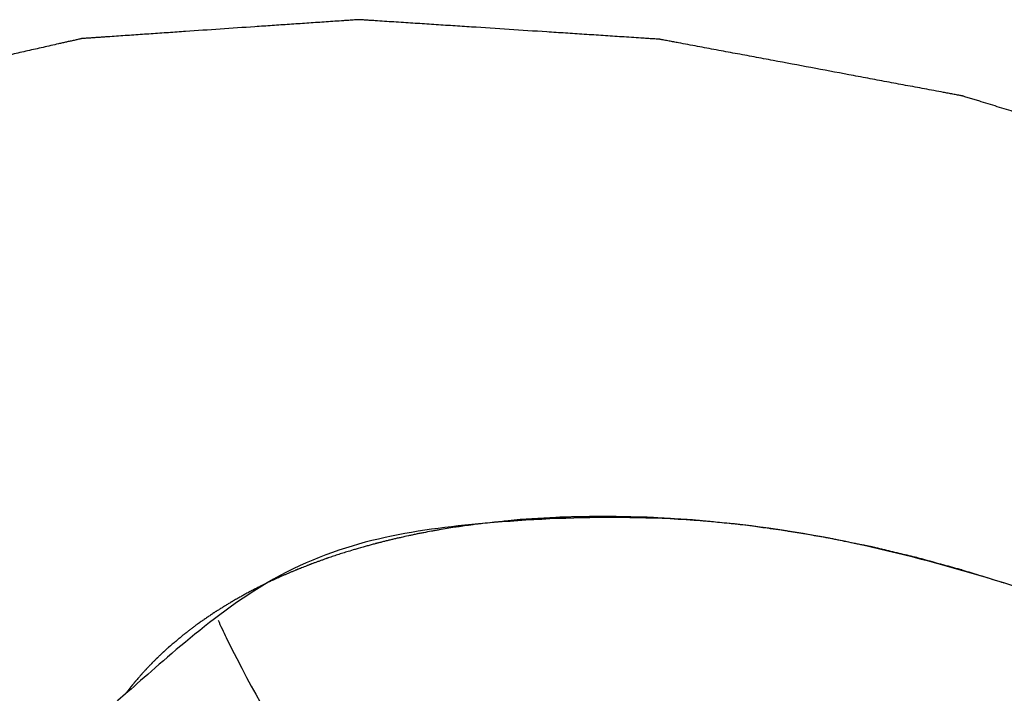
# Model space of a CAD drawing. Header units: millimetres. Extents: x -78 to 141, y 20 to 129.
# Tile 17 of 114: x -71.45 to -67.57, y 121.63 to 124.29. Entities that reach past the tile are written whole.
import ezdxf

# ---------------------------------------------------------------- set-up
doc = ezdxf.new("R2010")
doc.units = ezdxf.units.MM
doc.header["$LTSCALE"] = 16.335
doc.layers.get('0').update_dxf_attribs({"linetype": 'CONTINUOUS'})
doc.layers.add('02___PRT_ALL_AXES', color=7, linetype='CONTINUOUS')

msp = doc.modelspace()

# ---------------------------------------------------------------- linework, layer by layer
at = {"color": 7, "linetype": 'Continuous'}
for points, knots in [([(-62.3807, 120.3652), (-62.4731, 120.5106), (-62.4077, 120.4077), (-62.5108, 120.5698), (-62.5599, 120.647), (-62.6131, 120.7308), (-62.6531, 120.7937), (-62.6835, 120.8414), (-62.7138, 120.889), (-62.7441, 120.9366), (-62.7693, 120.9763), (-62.7895, 121.008), (-62.8046, 121.0318), (-62.8172, 121.0517), (-62.8273, 121.0675), (-62.8349, 121.0794), (-62.8425, 121.0913), (-62.8488, 121.1013), (-62.8538, 121.1092), (-62.857, 121.1142), (-62.8595, 121.1181), (-62.8614, 121.1211), (-62.863, 121.1236), (-62.8643, 121.1256), (-62.8652, 121.1272), (-62.8666, 121.1285), (-62.8683, 121.1304), (-62.8706, 121.1328), (-62.8732, 121.1356), (-62.8768, 121.1395), (-62.8813, 121.1442), (-62.8885, 121.1519), (-62.8974, 121.1614), (-62.9082, 121.1729), (-62.9189, 121.1843), (-62.9332, 121.1996), (-62.9511, 121.2187), (-62.9726, 121.2416), (-63.0012, 121.2721), (-63.037, 121.3103), (-63.08, 121.3561), (-63.1373, 121.4171), (-63.2089, 121.4935), (-63.2805, 121.5698), (-63.3378, 121.6309), (-63.3808, 121.6767), (-63.4166, 121.7148), (-63.4452, 121.7454), (-63.4667, 121.7683), (-63.4846, 121.7873), (-63.4989, 121.8026), (-63.5097, 121.8141), (-63.5204, 121.8255), (-63.5294, 121.835), (-63.5365, 121.8427), (-63.5419, 121.8484), (-63.5464, 121.8532), (-63.5495, 121.8565), (-63.5513, 121.8584), (-63.5526, 121.86), (-63.5543, 121.8612), (-63.5566, 121.8629), (-63.5605, 121.866), (-63.5661, 121.8704), (-63.5729, 121.8757), (-63.5819, 121.8827), (-63.5931, 121.8915), (-63.6066, 121.9021), (-63.6201, 121.9127), (-63.6381, 121.9267), (-63.6606, 121.9443), (-63.6876, 121.9655), (-63.7237, 121.9936), (-63.7687, 122.0288), (-63.8227, 122.0711), (-63.8947, 122.1274), (-63.9847, 122.1978), (-64.0747, 122.2682), (-64.1467, 122.3245), (-64.2007, 122.3668), (-64.2458, 122.402), (-64.2818, 122.4301), (-64.3088, 122.4512), (-64.3358, 122.4724), (-64.3583, 122.49), (-64.3763, 122.504), (-64.3875, 122.5128), (-64.3965, 122.5199), (-64.4033, 122.5252), (-64.4089, 122.5296), (-64.4128, 122.5327), (-64.4151, 122.5344), (-64.4168, 122.5358), (-64.4188, 122.5369), (-64.4215, 122.5385), (-64.4261, 122.5412), (-64.4328, 122.5452), (-64.4409, 122.5499), (-64.4516, 122.5561), (-64.4649, 122.564), (-64.4863, 122.5766), (-64.5131, 122.5923), (-64.5452, 122.6111), (-64.5773, 122.6299), (-64.6201, 122.6551), (-64.6735, 122.6865), (-64.7377, 122.7241), (-64.8233, 122.7744), (-64.9303, 122.8372), (-65.0373, 122.9), (-65.1229, 122.9502), (-65.1871, 122.9879), (-65.2406, 123.0193), (-65.2834, 123.0444), (-65.3154, 123.0633), (-65.3475, 123.0821), (-65.3743, 123.0978), (-65.3957, 123.1104), (-65.4091, 123.1182), (-65.4198, 123.1245), (-65.4278, 123.1292), (-65.4345, 123.1331), (-65.4391, 123.1359), (-65.4418, 123.1374), (-65.4438, 123.1387), (-65.446, 123.1396), (-65.4489, 123.1409), (-65.454, 123.143), (-65.4612, 123.1462), (-65.47, 123.15), (-65.4816, 123.1551), (-65.4961, 123.1614), (-65.5193, 123.1715), (-65.5483, 123.1842), (-65.5832, 123.1994), (-65.618, 123.2145), (-65.6645, 123.2348), (-65.7225, 123.2601), (-65.7922, 123.2905), (-65.8851, 123.3309), (-66.0013, 123.3816), (-66.1174, 123.4322), (-66.2103, 123.4727), (-66.28, 123.503), (-66.3381, 123.5283), (-66.3845, 123.5486), (-66.4194, 123.5638), (-66.4542, 123.5789), (-66.4832, 123.5916), (-66.5065, 123.6017), (-66.521, 123.608), (-66.5326, 123.6131), (-66.5413, 123.6169), (-66.5486, 123.6201), (-66.5536, 123.6223), (-66.5565, 123.6235), (-66.5587, 123.6246), (-66.561, 123.6252), (-66.5641, 123.6262), (-66.5694, 123.6278), (-66.5771, 123.6302), (-66.5863, 123.633), (-66.5986, 123.6367), (-66.6139, 123.6415), (-66.6384, 123.649), (-66.6691, 123.6584), (-66.7059, 123.6697), (-66.7426, 123.681), (-66.7917, 123.6961), (-66.853, 123.7149), (-66.9266, 123.7375), (-67.0247, 123.7677), (-67.1473, 123.8054), (-67.2699, 123.843), (-67.368, 123.8732), (-67.4415, 123.8958), (-67.5029, 123.9146), (-67.5519, 123.9297), (-67.5887, 123.941), (-67.6255, 123.9523), (-67.6561, 123.9617), (-67.6806, 123.9693), (-67.696, 123.974), (-67.7082, 123.9777), (-67.7174, 123.9806), (-67.7251, 123.9829), (-67.7305, 123.9846), (-67.7335, 123.9855), (-67.7358, 123.9863), (-67.7382, 123.9866), (-67.7413, 123.9873), (-67.7467, 123.9883), (-67.7545, 123.9897), (-67.7638, 123.9915), (-67.7763, 123.9938), (-67.7918, 123.9967), (-67.8167, 124.0014), (-67.8478, 124.0072), (-67.8851, 124.0142), (-67.9225, 124.0212), (-67.9722, 124.0305), (-68.0344, 124.0422), (-68.1091, 124.0562), (-68.2086, 124.0748), (-68.3331, 124.0981), (-68.4575, 124.1214), (-68.557, 124.1401), (-68.6317, 124.1541), (-68.6939, 124.1657), (-68.7437, 124.1751), (-68.781, 124.182), (-68.8183, 124.189), (-68.8494, 124.1949), (-68.8743, 124.1995), (-68.8899, 124.2024), (-68.9023, 124.2048), (-68.9117, 124.2065), (-68.9194, 124.208), (-68.9249, 124.209), (-68.928, 124.2096), (-68.9303, 124.2101), (-68.9326, 124.2102), (-68.9357, 124.2104), (-68.9411, 124.2107), (-68.9489, 124.2112), (-68.9581, 124.2118), (-68.9705, 124.2126), (-68.9859, 124.2137), (-69.0107, 124.2153), (-69.0416, 124.2173), (-69.0787, 124.2197), (-69.1157, 124.2221), (-69.1652, 124.2253), (-69.227, 124.2294), (-69.3012, 124.2342), (-69.4, 124.2407), (-69.5237, 124.2487), (-69.6473, 124.2568), (-69.7462, 124.2632), (-69.8203, 124.2681), (-69.8821, 124.2721), (-69.9316, 124.2753), (-69.9687, 124.2777), (-70.0057, 124.2801), (-70.0366, 124.2822), (-70.0614, 124.2838), (-70.0768, 124.2848), (-70.0892, 124.2856), (-70.0985, 124.2862), (-70.1062, 124.2867), (-70.1116, 124.2871), (-70.1147, 124.2872), (-70.1169, 124.2875), (-70.1191, 124.2872), (-70.122, 124.2871), (-70.127, 124.2867), (-70.1341, 124.2862), (-70.1426, 124.2857), (-70.154, 124.2849), (-70.1682, 124.2839), (-70.1909, 124.2823), (-70.2194, 124.2804), (-70.2535, 124.2781), (-70.2876, 124.2757), (-70.3332, 124.2726), (-70.39, 124.2687), (-70.4583, 124.2641), (-70.5493, 124.2578), (-70.6631, 124.2501), (-70.7768, 124.2423), (-70.8679, 124.236), (-70.9361, 124.2314), (-70.993, 124.2275), (-71.0385, 124.2244), (-71.0726, 124.222), (-71.1011, 124.2201), (-71.1238, 124.2185), (-71.1409, 124.2174), (-71.158, 124.2162), (-71.1722, 124.2152), (-71.1836, 124.2145), (-71.1921, 124.2139), (-71.1992, 124.2134), (-71.2042, 124.2131), (-71.207, 124.2128), (-71.2091, 124.2128), (-71.2111, 124.2123), (-71.2136, 124.2117), (-71.2181, 124.2107), (-71.2244, 124.2093), (-71.2321, 124.2075), (-71.2422, 124.2052), (-71.255, 124.2023), (-71.2702, 124.1989), (-71.2855, 124.1954), (-71.3059, 124.1908), (-71.3313, 124.1851), (-71.3619, 124.1781), (-71.4026, 124.1689), (-71.4535, 124.1574), (-71.5145, 124.1436), (-71.596, 124.1251), (-71.6978, 124.1021), (-71.7996, 124.079), (-71.881, 124.0606), (-71.9421, 124.0468), (-71.993, 124.0352), (-72.0337, 124.026), (-72.0642, 124.0191), (-72.0897, 124.0134), (-72.1101, 124.0087), (-72.1253, 124.0053), (-72.1406, 124.0018), (-72.1533, 123.999), (-72.1635, 123.9966), (-72.1699, 123.9952), (-72.175, 123.9941), (-72.1788, 123.9932), (-72.182, 123.9925), (-72.1845, 123.9919), (-72.1864, 123.9916), (-72.188, 123.9907), (-72.1902, 123.9898), (-72.1928, 123.9886), (-72.1961, 123.9872), (-72.2004, 123.9854), (-72.2057, 123.983), (-72.2143, 123.9793), (-72.2251, 123.9746), (-72.238, 123.969), (-72.2509, 123.9634), (-72.2681, 123.9559), (-72.2895, 123.9465), (-72.3153, 123.9353), (-72.3497, 123.9203), (-72.3927, 123.9016), (-72.4443, 123.8792), (-72.513, 123.8492), (-72.599, 123.8118), (-72.6849, 123.7743), (-72.7537, 123.7444), (-72.8052, 123.7219), (-72.8482, 123.7032), (-72.8826, 123.6882), (-72.9084, 123.677), (-72.9299, 123.6677), (-72.9471, 123.6602), (-72.9599, 123.6546), (-72.9728, 123.6489), (-72.9836, 123.6443), (-72.9922, 123.6405), (-72.9975, 123.6382), (-73.0018, 123.6363), (-73.0051, 123.6349), (-73.0078, 123.6337), (-73.0096, 123.6329), (-73.0107, 123.6324), (-73.0115, 123.6322), (-73.0121, 123.6316), (-73.013, 123.631), (-73.0145, 123.6298), (-73.0166, 123.6282), (-73.0191, 123.6263), (-73.0225, 123.6237), (-73.0268, 123.6205), (-73.0336, 123.6154), (-73.042, 123.609), (-73.0522, 123.6013), (-73.0624, 123.5935), (-73.076, 123.5833), (-73.0929, 123.5704), (-73.1133, 123.555), (-73.1404, 123.5344), (-73.1743, 123.5087), (-73.215, 123.4779), (-73.2693, 123.4368), (-73.3235, 123.3956), (-73.3778, 123.3545), (-73.4185, 123.3237), (-73.4592, 123.2928), (-73.4999, 123.262), (-73.5338, 123.2363), (-73.5609, 123.2157), (-73.5813, 123.2003), (-73.5983, 123.1875), (-73.6118, 123.1772), (-73.622, 123.1695), (-73.6322, 123.1618), (-73.6406, 123.1553), (-73.6474, 123.1502), (-73.6517, 123.147), (-73.6551, 123.1444), (-73.6576, 123.1425), (-73.6597, 123.1409), (-73.6612, 123.1398), (-73.662, 123.1391), (-73.6627, 123.1387), (-73.6631, 123.138), (-73.6637, 123.1373), (-73.6646, 123.1359), (-73.6661, 123.134), (-73.6677, 123.1317), (-73.67, 123.1286), (-73.6728, 123.1248), (-73.6772, 123.1186), (-73.6828, 123.1109), (-73.6895, 123.1017), (-73.6963, 123.0924), (-73.7052, 123.0801), (-73.7164, 123.0647), (-73.7298, 123.0462), (-73.7477, 123.0216), (-73.7701, 122.9907), (-73.797, 122.9538), (-73.8238, 122.9168), (-73.8507, 122.8798), (-73.8775, 122.8429), (-73.9044, 122.8059), (-73.9312, 122.7689), (-73.9581, 122.732), (-73.9849, 122.695), (-74.0073, 122.6642), (-74.0252, 122.6395), (-74.0386, 122.6211), (-74.0498, 122.6057), (-74.0588, 122.5933), (-74.0655, 122.5841), (-74.0722, 122.5748), (-74.0778, 122.5671), (-74.0823, 122.561), (-74.0851, 122.5571), (-74.0873, 122.5541), (-74.089, 122.5517), (-74.0904, 122.5498), (-74.0914, 122.5485), (-74.0919, 122.5477), (-74.0924, 122.5472), (-74.0925, 122.5465), (-74.0928, 122.5456), (-74.0933, 122.544), (-74.094, 122.5418), (-74.0948, 122.5392), (-74.0958, 122.5357), (-74.0972, 122.5313), (-74.0993, 122.5243), (-74.102, 122.5155), (-74.1052, 122.505), (-74.1084, 122.4944), (-74.1126, 122.4804), (-74.118, 122.4628), (-74.1244, 122.4417), (-74.1329, 122.4136), (-74.1436, 122.3785), (-74.1564, 122.3363), (-74.1692, 122.2941), (-74.182, 122.252), (-74.1948, 122.2098), (-74.2076, 122.1676), (-74.2204, 122.1255), (-74.2332, 122.0833), (-74.246, 122.0412), (-74.2567, 122.006), (-74.2653, 121.9779), (-74.2717, 121.9568), (-74.277, 121.9393), (-74.2813, 121.9252), (-74.2845, 121.9147), (-74.2877, 121.9041), (-74.2903, 121.8953), (-74.2925, 121.8883), (-74.2938, 121.8839), (-74.2949, 121.8804), (-74.2957, 121.8778), (-74.2963, 121.8756), (-74.2968, 121.874), (-74.2971, 121.8732), (-74.2973, 121.8725), (-74.2972, 121.8718), (-74.2972, 121.8708), (-74.2971, 121.8692), (-74.2971, 121.8668), (-74.297, 121.8639), (-74.2968, 121.8601), (-74.2966, 121.8553), (-74.2963, 121.8477), (-74.296, 121.8382), (-74.2956, 121.8268), (-74.2951, 121.8153), (-74.2945, 121.8001), (-74.2938, 121.781), (-74.293, 121.7581), (-74.2918, 121.7276), (-74.2904, 121.6895), (-74.2887, 121.6437), (-74.2869, 121.598), (-74.2852, 121.5522), (-74.2835, 121.5065), (-74.2817, 121.4607), (-74.28, 121.415), (-74.2783, 121.3692), (-74.2766, 121.3235), (-74.2751, 121.2854), (-74.274, 121.2549), (-74.2731, 121.232), (-74.2724, 121.2129), (-74.2718, 121.1977), (-74.2714, 121.1862), (-74.271, 121.1748), (-74.2706, 121.1653), (-74.2703, 121.1576), (-74.2701, 121.1529), (-74.27, 121.1491), (-74.2699, 121.1462), (-74.2698, 121.1438), (-74.2697, 121.1421), (-74.2697, 121.1412), (-74.2697, 121.1404), (-74.2694, 121.1397), (-74.2691, 121.1387), (-74.2685, 121.1369), (-74.2676, 121.1344), (-74.2666, 121.1314), (-74.2652, 121.1274), (-74.2634, 121.1223), (-74.2607, 121.1142), (-74.2572, 121.1041), (-74.2531, 121.092), (-74.2489, 121.0799), (-74.2434, 121.0638), (-74.2364, 121.0436), (-74.2281, 121.0193), (-74.2171, 120.987), (-74.2032, 120.9467), (-74.1866, 120.8982), (-74.17, 120.8498), (-74.1534, 120.8012), (-74.1314, 120.7371), (-74.1024, 120.6525), (-74.0747, 120.5717), (-74.0209, 120.4148), (-74.0499, 120.4995), (-74.0039, 120.3652)], [0, 0, 0, 0, 0.035772, 0.071545, 0.107317, 0.143089, 0.160975, 0.178862, 0.196748, 0.214634, 0.23252, 0.241463, 0.250406, 0.259349, 0.263821, 0.268292, 0.272764, 0.277235, 0.279471, 0.281707, 0.282825, 0.283943, 0.285061, 0.28562, 0.286179, 0.286801, 0.287423, 0.288667, 0.289911, 0.291155, 0.293643, 0.296131, 0.301108, 0.306084, 0.31106, 0.316036, 0.325989, 0.335942, 0.345894, 0.3658, 0.385705, 0.40561, 0.445421, 0.485232, 0.505137, 0.525042, 0.544948, 0.5549, 0.564853, 0.574806, 0.579782, 0.584758, 0.589735, 0.594711, 0.597199, 0.599687, 0.602175, 0.60342, 0.604042, 0.604664, 0.605343, 0.606022, 0.60738, 0.610097, 0.612814, 0.615531, 0.620964, 0.626398, 0.631831, 0.637265, 0.648131, 0.658998, 0.669865, 0.691599, 0.713333, 0.735067, 0.778535, 0.822003, 0.843737, 0.865471, 0.887205, 0.898071, 0.908938, 0.919805, 0.930672, 0.936106, 0.941539, 0.944256, 0.946973, 0.94969, 0.951048, 0.951727, 0.952406, 0.953144, 0.953881, 0.955355, 0.958305, 0.961254, 0.964203, 0.970101, 0.975999, 0.987796, 0.999593, 1.011389, 1.023186, 1.046779, 1.070372, 1.093965, 1.141152, 1.188338, 1.211931, 1.235524, 1.259118, 1.270914, 1.282711, 1.294507, 1.306304, 1.312202, 1.3181, 1.32105, 1.323999, 1.326948, 1.328422, 1.32916, 1.329897, 1.33065, 1.331403, 1.332909, 1.33592, 1.338932, 1.341944, 1.347967, 1.35399, 1.366037, 1.378083, 1.39013, 1.402176, 1.426269, 1.450362, 1.474455, 1.522641, 1.570827, 1.594921, 1.619014, 1.643107, 1.655153, 1.6672, 1.679246, 1.691293, 1.697316, 1.703339, 1.706351, 1.709362, 1.712374, 1.71388, 1.714633, 1.715386, 1.716148, 1.71691, 1.718435, 1.721485, 1.724534, 1.727584, 1.733682, 1.739781, 1.751979, 1.764177, 1.776375, 1.788573, 1.812968, 1.837364, 1.86176, 1.910551, 1.959342, 1.983738, 2.008134, 2.032529, 2.044727, 2.056925, 2.069123, 2.081321, 2.08742, 2.093519, 2.096568, 2.099617, 2.102667, 2.104192, 2.104954, 2.105716, 2.106469, 2.107221, 2.108726, 2.111735, 2.114745, 2.117754, 2.123773, 2.129792, 2.14183, 2.153868, 2.165905, 2.177943, 2.202019, 2.226095, 2.25017, 2.298321, 2.346473, 2.370548, 2.394624, 2.4187, 2.430737, 2.442775, 2.454813, 2.466851, 2.47287, 2.478889, 2.481898, 2.484908, 2.487917, 2.489422, 2.490174, 2.490927, 2.491663, 2.492399, 2.493871, 2.496816, 2.499761, 2.502706, 2.508596, 2.514486, 2.526265, 2.538045, 2.549824, 2.561604, 2.585163, 2.608722, 2.632281, 2.679399, 2.726517, 2.750076, 2.773635, 2.797194, 2.808973, 2.820753, 2.832532, 2.844312, 2.850201, 2.856091, 2.859036, 2.861981, 2.864926, 2.866398, 2.867134, 2.867871, 2.868548, 2.869226, 2.870581, 2.873292, 2.876003, 2.878714, 2.884136, 2.889558, 2.900401, 2.911245, 2.922088, 2.932932, 2.954619, 2.976306, 2.997993, 3.041367, 3.084741, 3.106428, 3.128115, 3.149803, 3.160646, 3.17149, 3.182333, 3.187755, 3.193177, 3.198598, 3.20402, 3.206731, 3.209442, 3.212153, 3.213508, 3.214186, 3.214864, 3.215484, 3.216104, 3.217345, 3.219826, 3.222307, 3.224789, 3.229751, 3.234714, 3.239676, 3.244639, 3.254564, 3.264489, 3.274414, 3.294264, 3.314114, 3.333964, 3.373664, 3.413364, 3.433214, 3.453064, 3.472914, 3.482839, 3.492764, 3.502689, 3.507651, 3.512614, 3.517576, 3.522538, 3.52502, 3.527501, 3.528742, 3.529982, 3.531223, 3.531843, 3.532463, 3.533021, 3.533578, 3.534692, 3.535806, 3.536921, 3.539149, 3.541378, 3.545835, 3.550293, 3.55475, 3.559207, 3.568122, 3.577037, 3.585951, 3.60378, 3.62161, 3.639439, 3.675097, 3.710756, 3.728585, 3.746414, 3.764243, 3.773158, 3.782072, 3.790987, 3.795444, 3.799902, 3.804359, 3.808816, 3.811045, 3.813274, 3.814388, 3.815502, 3.816617, 3.817174, 3.817452, 3.817731, 3.817984, 3.818237, 3.818742, 3.819754, 3.820766, 3.821777, 3.823801, 3.825824, 3.82987, 3.833917, 3.837963, 3.84201, 3.850103, 3.858196, 3.866289, 3.882475, 3.898661, 3.914847, 3.947219, 3.963405, 3.979591, 3.995777, 4.011963, 4.028149, 4.036242, 4.044335, 4.052428, 4.056474, 4.060521, 4.064567, 4.068614, 4.070637, 4.07266, 4.073672, 4.074684, 4.075695, 4.076201, 4.076454, 4.076707, 4.076933, 4.07716, 4.077612, 4.078517, 4.079423, 4.080328, 4.082138, 4.083949, 4.08757, 4.09119, 4.094811, 4.098432, 4.105674, 4.112915, 4.120157, 4.134641, 4.149124, 4.163607, 4.178091, 4.192574, 4.207058, 4.221541, 4.236024, 4.250508, 4.264991, 4.272233, 4.279475, 4.286716, 4.290337, 4.293958, 4.297579, 4.3012, 4.30301, 4.304821, 4.305726, 4.306631, 4.307536, 4.307989, 4.308215, 4.308441, 4.30866, 4.308878, 4.309314, 4.310187, 4.31106, 4.311933, 4.313679, 4.315425, 4.318917, 4.322409, 4.325901, 4.329393, 4.336377, 4.343361, 4.350344, 4.364312, 4.37828, 4.392247, 4.406215, 4.420183, 4.43415, 4.448118, 4.462086, 4.476053, 4.490021, 4.497005, 4.503989, 4.510972, 4.514464, 4.517956, 4.521448, 4.52494, 4.526686, 4.528432, 4.529305, 4.530178, 4.531051, 4.531487, 4.531706, 4.531924, 4.532151, 4.532377, 4.532831, 4.533738, 4.534645, 4.535552, 4.537366, 4.53918, 4.542808, 4.546436, 4.550064, 4.553692, 4.560949, 4.568205, 4.575461, 4.589973, 4.604485, 4.618998, 4.63351, 4.648022, 4.662535, 4.677047, 4.691559, 4.706072, 4.720584, 4.72784, 4.735096, 4.742352, 4.745981, 4.749609, 4.753237, 4.756865, 4.758679, 4.760493, 4.7614, 4.762307, 4.763214, 4.763667, 4.763894, 4.764121, 4.764375, 4.764628, 4.765136, 4.76615, 4.767165, 4.76818, 4.770209, 4.772239, 4.776298, 4.780357, 4.784416, 4.788475, 4.796592, 4.80471, 4.812828, 4.829064, 4.8453, 4.861535, 4.877771, 4.894007, 4.926478, 4.95895, 4.991421, 5.023892, 5.023892, 5.023892, 5.023892]), ([(-68.6306, 122.296), (-68.6374, 122.2966), (-68.6865, 122.3013), (-68.7247, 122.305), (-68.7518, 122.3076), (-68.7727, 122.3096), (-68.7859, 122.3109), (-68.7951, 122.3118), (-68.8005, 122.3123), (-68.806, 122.3125), (-68.8129, 122.313), (-68.8294, 122.314), (-68.8543, 122.3154), (-68.8875, 122.3174), (-68.9206, 122.3194), (-68.9455, 122.3209), (-68.9621, 122.3219), (-68.9704, 122.3224), (-68.9786, 122.3228), (-68.9895, 122.3229), (-69.0031, 122.3233), (-69.0249, 122.3237), (-69.0521, 122.3243), (-69.0793, 122.3248), (-69.1011, 122.3253), (-69.1174, 122.3256), (-69.131, 122.3259), (-69.1405, 122.3261), (-69.1459, 122.3262), (-69.1499, 122.3264), (-69.1538, 122.3262), (-69.1588, 122.3262), (-69.1676, 122.326), (-69.1802, 122.3258), (-69.1952, 122.3255), (-69.2153, 122.3251), (-69.2405, 122.3247), (-69.2656, 122.3242), (-69.2857, 122.3239), (-69.2983, 122.3236), (-69.3071, 122.3235), (-69.3122, 122.3234), (-69.3173, 122.323), (-69.3239, 122.3227), (-69.3395, 122.3217), (-69.363, 122.3204), (-69.3943, 122.3186), (-69.4256, 122.3167), (-69.4491, 122.3154), (-69.4648, 122.3144), (-69.4726, 122.314), (-69.4804, 122.3135), (-69.4908, 122.3123), (-69.5038, 122.311), (-69.5244, 122.3089), (-69.551, 122.3062), (-69.5886, 122.3023), (-69.637, 122.2973), (-69.6436, 122.2967)], [0, 0, 0, 0, 0.020112, 0.030168, 0.040224, 0.045252, 0.05028, 0.052794, 0.0540705, 0.0553868, 0.0580194, 0.060652, 0.0711822, 0.0817125, 0.0922428, 0.102773, 0.1054056, 0.1080382, 0.1106553, 0.1132428, 0.1184177, 0.1235927, 0.1339427, 0.1442927, 0.1494676, 0.1546426, 0.1598176, 0.1624051, 0.1636988, 0.1649926, 0.1661874, 0.1673821, 0.1697717, 0.1745507, 0.1793298, 0.1841089, 0.193667, 0.2032252, 0.2080043, 0.2127833, 0.2151729, 0.2163835, 0.2176263, 0.2201121, 0.2225978, 0.2325408, 0.2424838, 0.2524268, 0.2623698, 0.2648556, 0.2673413, 0.2698232, 0.2722989, 0.2772502, 0.2822015, 0.2921041, 0.3020067, 0.321812, 0.321812, 0.321812, 0.321812]), ([(-69.6436, 122.2967), (-69.6453, 122.2964), (-69.6793, 122.2917), (-69.7008, 122.2887), (-69.7197, 122.2861), (-69.7301, 122.2846), (-69.7456, 122.282), (-69.7687, 122.2783), (-69.7919, 122.2744), (-69.8074, 122.272), (-69.8175, 122.2701), (-69.8352, 122.2667), (-69.8554, 122.2628), (-69.8731, 122.2595), (-69.8832, 122.2575), (-69.8907, 122.2562), (-69.8982, 122.2545), (-69.9081, 122.2523), (-69.9254, 122.2485), (-69.9452, 122.2442), (-69.9625, 122.2405), (-69.9723, 122.2383), (-69.982, 122.2358), (-69.9941, 122.2329), (-70.0086, 122.2293), (-70.0231, 122.2257), (-70.034, 122.223), (-70.0413, 122.2212), (-70.0449, 122.2203), (-70.0487, 122.2193), (-70.0539, 122.2179), (-70.0604, 122.2161), (-70.0708, 122.2132), (-70.0844, 122.2094), (-70.103, 122.2042), (-70.1294, 122.1968), (-70.1311, 122.1963)], [0, 0, 0, 0, 0.0100726, 0.0201453, 0.0251816, 0.0276875, 0.0301696, 0.0400978, 0.0500261, 0.0525081, 0.0549654, 0.0598556, 0.069636, 0.0745262, 0.0769713, 0.0794164, 0.0818238, 0.0842312, 0.089046, 0.0986756, 0.1034904, 0.1058848, 0.1082538, 0.112992, 0.1177301, 0.1224682, 0.1272063, 0.1283909, 0.1295754, 0.1307959, 0.1320887, 0.1346742, 0.1372597, 0.1424308, 0.1476019, 0.1579441, 0.1579441, 0.1579441, 0.1579441]), ([(-67.5704, 122.0628), (-67.5774, 122.065), (-67.6261, 122.0801), (-67.6644, 122.0919), (-67.6914, 122.1003), (-67.7124, 122.1068), (-67.7255, 122.1109), (-67.7347, 122.1138), (-67.7401, 122.1154), (-67.7457, 122.1169), (-67.7528, 122.1188), (-67.764, 122.1219), (-67.7781, 122.1258), (-67.8007, 122.132), (-67.8288, 122.1397), (-67.857, 122.1474), (-67.8795, 122.1536), (-67.8936, 122.1574), (-67.9049, 122.1605), (-67.912, 122.1625), (-67.9175, 122.164), (-67.923, 122.1654), (-67.9323, 122.1676), (-67.9457, 122.1708), (-67.967, 122.1759), (-67.9936, 122.1822), (-68.0203, 122.1886), (-68.0416, 122.1937), (-68.0576, 122.1975), (-68.071, 122.2007), (-68.0803, 122.2029), (-68.0856, 122.2042), (-68.0897, 122.2052), (-68.0939, 122.206), (-68.0995, 122.2072), (-68.1095, 122.2092), (-68.1237, 122.2121), (-68.1407, 122.2156), (-68.1634, 122.2202), (-68.1918, 122.226), (-68.2201, 122.2317), (-68.2428, 122.2364), (-68.257, 122.2392), (-68.2684, 122.2416), (-68.2797, 122.2436), (-68.2996, 122.2469), (-68.3279, 122.2517), (-68.3619, 122.2574), (-68.3959, 122.2631), (-68.4214, 122.2673), (-68.4384, 122.2702), (-68.4469, 122.2716), (-68.4553, 122.273), (-68.4665, 122.2744), (-68.4804, 122.2762), (-68.5026, 122.2791), (-68.5311, 122.2829), (-68.5717, 122.2882), (-68.623, 122.295), (-68.6306, 122.296)], [0, 0, 0, 0, 0.0209412, 0.0314118, 0.0418824, 0.0471177, 0.052353, 0.0549707, 0.0563061, 0.0576953, 0.0604735, 0.0632518, 0.0688084, 0.0743649, 0.085478, 0.0965911, 0.1021477, 0.1077042, 0.1104825, 0.1132608, 0.1146499, 0.1159815, 0.1185879, 0.1238005, 0.1290131, 0.1394384, 0.1498636, 0.1550763, 0.1602889, 0.1655015, 0.1681079, 0.169411, 0.1707142, 0.1720911, 0.1734681, 0.176222, 0.1817299, 0.1872378, 0.1927456, 0.2037614, 0.2147771, 0.220285, 0.2257928, 0.2285468, 0.2312857, 0.2367496, 0.2476774, 0.2586052, 0.269533, 0.2804608, 0.2831927, 0.2859247, 0.288635, 0.2913034, 0.2966401, 0.3019768, 0.3126502, 0.3233236, 0.3446704, 0.3446704, 0.3446704, 0.3446704]), ([(-70.1311, 122.1963), (-70.1319, 122.1961), (-70.1556, 122.1888), (-70.1701, 122.1843), (-70.1849, 122.1798), (-70.1954, 122.1763), (-70.206, 122.1728), (-70.2165, 122.1693), (-70.227, 122.1657), (-70.2349, 122.1631), (-70.2401, 122.1613), (-70.2428, 122.1604), (-70.2456, 122.1595), (-70.2494, 122.1581), (-70.2543, 122.1563), (-70.2621, 122.1535), (-70.2719, 122.1499), (-70.2817, 122.1463), (-70.2895, 122.1435), (-70.2954, 122.1414), (-70.3003, 122.1396), (-70.3037, 122.1383), (-70.3057, 122.1376), (-70.3071, 122.1371), (-70.3084, 122.1366), (-70.3101, 122.1359), (-70.313, 122.1348), (-70.3172, 122.1331), (-70.3222, 122.1312), (-70.3289, 122.1285), (-70.3372, 122.1252), (-70.3455, 122.1219), (-70.3522, 122.1193), (-70.3564, 122.1177), (-70.3598, 122.1163), (-70.3625, 122.1152), (-70.3652, 122.114), (-70.3708, 122.1117), (-70.3792, 122.1081), (-70.3903, 122.1033), (-70.4015, 122.0986), (-70.4108, 122.0946), (-70.4182, 122.0915), (-70.4235, 122.0891), (-70.4288, 122.0866), (-70.4394, 122.0817), (-70.4519, 122.0759), (-70.4751, 122.0653), (-70.4759, 122.0649)], [0, 0, 0, 0, 0.0071277, 0.0142555, 0.0178193, 0.0213512, 0.0248673, 0.0283835, 0.0318997, 0.0354158, 0.0362948, 0.0371739, 0.0380898, 0.0390798, 0.0410597, 0.0430397, 0.0469995, 0.0509594, 0.0529393, 0.0549192, 0.0568992, 0.0578891, 0.0583841, 0.0588791, 0.0593058, 0.0597325, 0.0605859, 0.0622928, 0.0639996, 0.0657064, 0.0691201, 0.0725338, 0.0742406, 0.0759474, 0.0768008, 0.0777257, 0.0786864, 0.0796472, 0.0834901, 0.087333, 0.0911759, 0.0950188, 0.0969403, 0.0987983, 0.1006249, 0.1024515, 0.1097579, 0.1170643, 0.1170643, 0.1170643, 0.1170643]), ([(-70.4759, 122.0649), (-70.4772, 122.0642), (-70.4993, 122.0531), (-70.5148, 122.0453), (-70.526, 122.0396), (-70.5347, 122.0352), (-70.5402, 122.0325), (-70.5446, 122.0303), (-70.5491, 122.0278), (-70.5571, 122.0233), (-70.5686, 122.0169), (-70.5823, 122.0092), (-70.5961, 122.0015), (-70.6064, 121.9957), (-70.6133, 121.9919), (-70.6162, 121.9903), (-70.6184, 121.989), (-70.6205, 121.9878), (-70.624, 121.9856), (-70.629, 121.9825), (-70.6369, 121.9776), (-70.6469, 121.9715), (-70.6588, 121.9641), (-70.6687, 121.9579), (-70.6757, 121.9536), (-70.6797, 121.9511), (-70.6828, 121.9493), (-70.6858, 121.9472), (-70.6899, 121.9443), (-70.6972, 121.9393), (-70.7076, 121.9322), (-70.7201, 121.9237), (-70.7304, 121.9166), (-70.7388, 121.9109), (-70.7439, 121.9073), (-70.7476, 121.9048), (-70.7496, 121.9035), (-70.7514, 121.9021), (-70.7536, 121.9004), (-70.759, 121.8963), (-70.767, 121.8902), (-70.7777, 121.8821), (-70.7885, 121.8739), (-70.7965, 121.8678), (-70.8019, 121.8638), (-70.8041, 121.8621), (-70.8059, 121.8607), (-70.8078, 121.8591), (-70.8112, 121.8563), (-70.816, 121.8522), (-70.8237, 121.8457), (-70.8337, 121.8372), (-70.8475, 121.8257), (-70.8672, 121.8091), (-70.8684, 121.8081)], [0, 0, 0, 0, 0.0092852, 0.0139279, 0.0185705, 0.0208918, 0.0232131, 0.0243738, 0.0255934, 0.0280925, 0.0330907, 0.0380888, 0.043087, 0.0480852, 0.0493347, 0.0505842, 0.051209, 0.0517878, 0.0528997, 0.0551234, 0.0573472, 0.0617948, 0.0662423, 0.0706899, 0.0729136, 0.0740255, 0.0751374, 0.0763349, 0.0775323, 0.0799273, 0.0847172, 0.089507, 0.0942969, 0.0966918, 0.0990868, 0.1002842, 0.100861, 0.1013941, 0.1024605, 0.1035268, 0.1077922, 0.1120575, 0.1163229, 0.1205882, 0.1216545, 0.1227209, 0.123254, 0.1238336, 0.1250395, 0.1274512, 0.129863, 0.1346866, 0.1395102, 0.1491573, 0.1491573, 0.1491573, 0.1491573]), ([(-70.8684, 121.8081), (-70.8685, 121.8079), (-70.8753, 121.8017), (-70.8798, 121.7976), (-70.8831, 121.7946), (-70.8856, 121.7923), (-70.8872, 121.7908), (-70.8886, 121.7896), (-70.89, 121.7882), (-70.8927, 121.7857), (-70.8966, 121.7819), (-70.9013, 121.7775), (-70.9059, 121.773), (-70.9094, 121.7697), (-70.9118, 121.7675), (-70.9129, 121.7664), (-70.914, 121.7654), (-70.9152, 121.7641), (-70.9167, 121.7626), (-70.9191, 121.7602), (-70.9222, 121.7572), (-70.9258, 121.7536), (-70.9288, 121.7505), (-70.9309, 121.7484), (-70.9321, 121.7472), (-70.9331, 121.7462), (-70.9341, 121.7452), (-70.9356, 121.7436), (-70.9381, 121.741), (-70.9418, 121.7371), (-70.9462, 121.7325), (-70.9498, 121.7287), (-70.9527, 121.7256), (-70.9546, 121.7237), (-70.956, 121.7222), (-70.9569, 121.7212), (-70.9578, 121.7202), (-70.9595, 121.7184), (-70.962, 121.7156), (-70.9654, 121.7119), (-70.9688, 121.7081), (-70.9714, 121.7053), (-70.9731, 121.7035), (-70.9739, 121.7025), (-70.9749, 121.7014), (-70.9762, 121.6999), (-70.9779, 121.6979), (-70.9807, 121.6947), (-70.9843, 121.6906), (-70.9891, 121.685), (-70.9964, 121.6765), (-70.9966, 121.6763)], [0, 0, 0, 0, 0.00329601, 0.00494402, 0.00659202, 0.00741602, 0.00824003, 0.00865203, 0.00912995, 0.01015179, 0.01219546, 0.01423914, 0.01628282, 0.01832649, 0.01883741, 0.01934833, 0.01982411, 0.0202297, 0.02104088, 0.02185206, 0.02347442, 0.02509678, 0.02671914, 0.02753032, 0.02793591, 0.0283415, 0.0288447, 0.0293479, 0.03035431, 0.03236712, 0.03437994, 0.03639275, 0.03739915, 0.03840556, 0.03890876, 0.03934291, 0.03974258, 0.04014225, 0.04174092, 0.04333959, 0.04493826, 0.04653693, 0.04693659, 0.04733626, 0.04777028, 0.0482731, 0.04927873, 0.05028436, 0.05229563, 0.05430689, 0.05832942, 0.05832942, 0.05832942, 0.05832942]), ([(-70.9966, 121.6763), (-70.9966, 121.6763), (-70.9981, 121.6746), (-70.999, 121.6735), (-70.9997, 121.6726), (-71.0002, 121.672), (-71.0006, 121.6716), (-71.0009, 121.6712), (-71.0013, 121.6707), (-71.0022, 121.6696), (-71.0035, 121.668), (-71.0051, 121.6661), (-71.0067, 121.6642), (-71.008, 121.6626), (-71.0089, 121.6615), (-71.0093, 121.6609), (-71.0096, 121.6606), (-71.01, 121.6602), (-71.0105, 121.6595), (-71.0111, 121.6587), (-71.0119, 121.6577), (-71.0126, 121.6569), (-71.013, 121.6564), (-71.0133, 121.6561), (-71.0135, 121.6557), (-71.0139, 121.6553), (-71.0144, 121.6547), (-71.0153, 121.6536), (-71.0166, 121.6519), (-71.0181, 121.65), (-71.0194, 121.6484), (-71.0204, 121.6471), (-71.0211, 121.6463), (-71.0215, 121.6457), (-71.0219, 121.6453), (-71.0223, 121.6447), (-71.023, 121.6439), (-71.0237, 121.6429), (-71.0245, 121.6419), (-71.0251, 121.6412), (-71.0254, 121.6407), (-71.0256, 121.6405), (-71.0258, 121.6403), (-71.026, 121.64), (-71.0265, 121.6393), (-71.0273, 121.6383), (-71.0284, 121.6368), (-71.03, 121.6348), (-71.0321, 121.6321), (-71.0353, 121.6279), (-71.0353, 121.6278)], [0, 0, 0, 0, 0.00079021, 0.00118531, 0.00158041, 0.00177796, 0.00197551, 0.00207429, 0.00223863, 0.00263287, 0.00342136, 0.00420985, 0.00499834, 0.00578683, 0.00618107, 0.00634527, 0.00644362, 0.00664032, 0.00683702, 0.00723043, 0.00762383, 0.00801723, 0.00821393, 0.00831229, 0.00841064, 0.00860692, 0.00880321, 0.00919579, 0.00998094, 0.0107661, 0.01155125, 0.01194383, 0.0123364, 0.01253269, 0.01266341, 0.0128593, 0.01325107, 0.01364283, 0.0140346, 0.01442637, 0.01452431, 0.01462226, 0.01467123, 0.01476531, 0.01499858, 0.01546512, 0.01593166, 0.01686475, 0.01779784, 0.01966401, 0.01966401, 0.01966401, 0.01966401])]:
    msp.add_open_spline(points, degree=3, knots=knots, dxfattribs=at)
at = {"layer": '02___PRT_ALL_AXES', "color": 7, "linetype": 'Continuous'}
msp.add_arc((-69.0496, 122.6287), 1.7715, 203.6846, 206.1474, dxfattribs=at)
for points, knots in [([(-65.2865, 120.3652), (-65.5579, 120.9183), (-65.7187, 120.9371), (-66.6189, 121.7254), (-67.5576, 122.0815), (-68.6046, 122.3391), (-69.6067, 122.3224), (-70.4307, 122.1885), (-71.0429, 121.6101), (-71.1215, 121.559), (-71.2041, 121.2954)], [0, 0, 0, 0, 0.266009, 0.579538, 0.922048, 1.266869, 1.586751, 1.861225, 2.086094, 2.203472, 2.203472, 2.203472, 2.203472]), ([(-70.6399, 121.848), (-70.4105, 121.3806), (-70.184, 121.2293), (-69.3171, 120.5019), (-68.3567, 120.131), (-67.3585, 119.8627), (-66.2026, 119.9309), (-65.9372, 119.9136), (-65.4477, 120.1496)], [0, 0, 0, 0, 0.266009, 0.579538, 0.922048, 1.266869, 1.586751, 1.861225, 1.861225, 1.861225, 1.861225])]:
    msp.add_open_spline(points, degree=3, knots=knots, dxfattribs=at)

doc.saveas('drawing.dxf')
